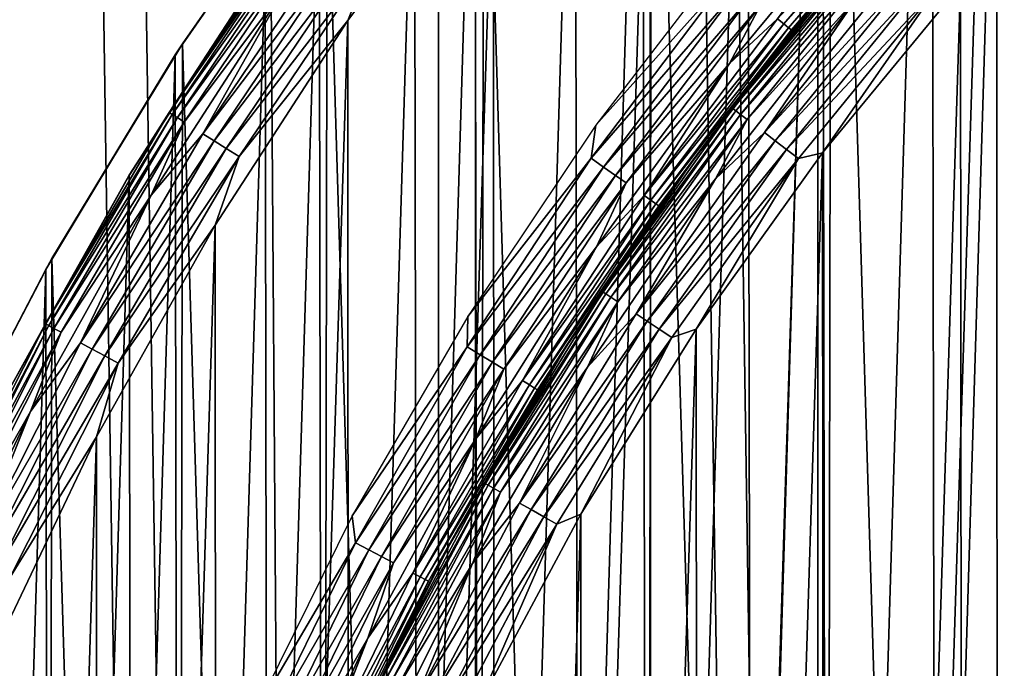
# Model space of a CAD drawing. Header units: millimetres. Extents: x -400 to 400, y -400 to 400.
# Tile 23 of 95: x -69 to -50, y 31 to 44. Entities that reach past the tile are written whole.
import ezdxf

# ---------------------------------------------------------------- set-up
doc = ezdxf.new("R2010")
doc.units = ezdxf.units.MM
doc.header["$LTSCALE"] = 52.148148
for name, color, linetype in [('1', 7, 'CONTINUOUS'), ('17', 7, 'CONTINUOUS'), ('2', 7, 'CONTINUOUS'), ('21', 7, 'CONTINUOUS'), ('22', 7, 'CONTINUOUS'), ('27', 7, 'CONTINUOUS'), ('31', 7, 'CONTINUOUS'), ('32', 7, 'CONTINUOUS'), ('33', 7, 'CONTINUOUS'), ('34', 7, 'CONTINUOUS'), ('35', 7, 'CONTINUOUS'), ('38', 7, 'CONTINUOUS'), ('39', 7, 'CONTINUOUS'), ('40', 7, 'CONTINUOUS'), ('43', 7, 'CONTINUOUS'), ('45', 7, 'CONTINUOUS')]:
    doc.layers.add(name, color=color, linetype=linetype)

msp = doc.modelspace()

# ---------------------------------------------------------------- linework, layer by layer
at = {"layer": '1', "color": 253, "linetype": 'Continuous', "true_color": 0x9ca8ab}
for points in [[(-60.953, 395.331, -1.86), (-48.925, -396.995, -1.197), (-48.79, 397.014, -1.192), (-60.953, 395.331, -1.86)], [(-67.019, 394.347, -2.249), (-61.08, -395.309, -1.866), (-60.953, 395.331, -1.86), (-67.019, 394.347, -2.249)], [(-61.08, -395.309, -1.866), (-48.925, -396.995, -1.197), (-60.953, 395.331, -1.86), (-61.08, -395.309, -1.866)], [(-73.072, 393.269, -2.674), (-61.08, -395.309, -1.866), (-67.019, 394.347, -2.249), (-73.072, 393.269, -2.674)], [(-73.182, -393.248, -2.68), (-61.08, -395.309, -1.866), (-73.072, 393.269, -2.674), (-73.182, -393.248, -2.68)]]:
    msp.add_3dface(points, dxfattribs=at)
at = {"layer": '17', "color": 253, "linetype": 'Continuous', "true_color": 0x9ca8ab}
for points in [[(-66.169, 43.152, 472.043), (-63.254, 47.319, 472.043), (-63.419, 47.1, 470.543), (-66.169, 43.152, 472.043)], [(-66.314, 42.929, 470.543), (-66.169, 43.152, 472.043), (-63.419, 47.1, 470.543), (-66.314, 42.929, 470.543)], [(-68.799, 38.828, 472.043), (-66.169, 43.152, 472.043), (-66.314, 42.929, 470.543), (-68.799, 38.828, 472.043)], [(-68.924, 38.606, 470.543), (-68.799, 38.828, 472.043), (-66.314, 42.929, 470.543), (-68.924, 38.606, 470.543)], [(-71.142, 34.341, 472.043), (-68.799, 38.828, 472.043), (-68.924, 38.606, 470.543), (-71.142, 34.341, 472.043)], [(-71.247, 34.125, 470.543), (-71.142, 34.341, 472.043), (-68.924, 38.606, 470.543), (-71.247, 34.125, 470.543)]]:
    msp.add_3dface(points, dxfattribs=at)
at = {"layer": '2', "color": 253, "linetype": 'Continuous', "true_color": 0x9ca8ab}
for points in [[(-60.18, 395.429, -3.316), (-48.206, 397.074, -2.665), (-48.401, -397.057, -2.673), (-60.18, 395.429, -3.316)], [(-72.084, 393.428, -4.106), (-60.18, 395.429, -3.316), (-60.373, -395.406, -3.326), (-72.084, 393.428, -4.106)], [(-60.373, -395.406, -3.326), (-60.18, 395.429, -3.316), (-48.401, -397.057, -2.673), (-60.373, -395.406, -3.326)], [(-72.296, -393.393, -4.12), (-72.084, 393.428, -4.106), (-60.373, -395.406, -3.326), (-72.296, -393.393, -4.12)]]:
    msp.add_3dface(points, dxfattribs=at)
at = {"layer": '21', "color": 253, "linetype": 'Continuous', "true_color": 0x9ca8ab}
for points in [[(-49.258, 61.764, 472.043), (-53.094, 58.499, 472.043), (-49.451, -61.61, 472.043), (-49.258, 61.764, 472.043)], [(-53.094, 58.499, 472.043), (-56.717, 54.993, 472.043), (-53.287, -58.323, 472.043), (-53.094, 58.499, 472.043)], [(-53.094, 58.499, 472.043), (-53.287, -58.323, 472.043), (-49.451, -61.61, 472.043), (-53.094, 58.499, 472.043)], [(-56.717, 54.993, 472.043), (-60.098, 51.274, 472.043), (-56.906, -54.797, 472.043), (-56.717, 54.993, 472.043)], [(-56.717, 54.993, 472.043), (-56.906, -54.797, 472.043), (-53.287, -58.323, 472.043), (-56.717, 54.993, 472.043)], [(-60.098, 51.274, 472.043), (-63.254, 47.319, 472.043), (-60.278, -51.063, 472.043), (-60.098, 51.274, 472.043)], [(-60.098, 51.274, 472.043), (-60.278, -51.063, 472.043), (-56.906, -54.797, 472.043), (-60.098, 51.274, 472.043)], [(-63.254, 47.319, 472.043), (-66.169, 43.152, 472.043), (-63.419, -47.1, 472.043), (-63.254, 47.319, 472.043)], [(-63.254, 47.319, 472.043), (-63.419, -47.1, 472.043), (-60.278, -51.063, 472.043), (-63.254, 47.319, 472.043)], [(-66.169, 43.152, 472.043), (-68.799, 38.828, 472.043), (-66.314, -42.929, 472.043), (-66.169, 43.152, 472.043)], [(-66.169, 43.152, 472.043), (-66.314, -42.929, 472.043), (-63.419, -47.1, 472.043), (-66.169, 43.152, 472.043)], [(-68.799, 38.828, 472.043), (-71.142, 34.341, 472.043), (-68.924, -38.606, 472.043), (-68.799, 38.828, 472.043)], [(-68.799, 38.828, 472.043), (-68.924, -38.606, 472.043), (-66.314, -42.929, 472.043), (-68.799, 38.828, 472.043)], [(-71.142, 34.341, 472.043), (-71.247, -34.125, 472.043), (-68.924, -38.606, 472.043), (-71.142, 34.341, 472.043)]]:
    msp.add_3dface(points, dxfattribs=at)
at = {"layer": '22', "color": 253, "linetype": 'Continuous', "true_color": 0x9ca8ab}
for points in [[(-53.094, -58.499, 470.543), (-53.287, 58.323, 470.543), (-49.451, 61.61, 470.543), (-53.094, -58.499, 470.543)], [(-49.258, -61.764, 470.543), (-53.094, -58.499, 470.543), (-49.451, 61.61, 470.543), (-49.258, -61.764, 470.543)], [(-56.717, -54.993, 470.543), (-56.906, 54.797, 470.543), (-53.287, 58.323, 470.543), (-56.717, -54.993, 470.543)], [(-53.094, -58.499, 470.543), (-56.717, -54.993, 470.543), (-53.287, 58.323, 470.543), (-53.094, -58.499, 470.543)], [(-60.098, -51.274, 470.543), (-60.278, 51.063, 470.543), (-56.906, 54.797, 470.543), (-60.098, -51.274, 470.543)], [(-56.717, -54.993, 470.543), (-60.098, -51.274, 470.543), (-56.906, 54.797, 470.543), (-56.717, -54.993, 470.543)], [(-63.254, -47.319, 470.543), (-63.419, 47.1, 470.543), (-60.278, 51.063, 470.543), (-63.254, -47.319, 470.543)], [(-60.098, -51.274, 470.543), (-63.254, -47.319, 470.543), (-60.278, 51.063, 470.543), (-60.098, -51.274, 470.543)], [(-66.169, -43.152, 470.543), (-66.314, 42.929, 470.543), (-63.419, 47.1, 470.543), (-66.169, -43.152, 470.543)], [(-63.254, -47.319, 470.543), (-66.169, -43.152, 470.543), (-63.419, 47.1, 470.543), (-63.254, -47.319, 470.543)], [(-68.799, -38.828, 470.543), (-68.924, 38.606, 470.543), (-66.314, 42.929, 470.543), (-68.799, -38.828, 470.543)], [(-66.169, -43.152, 470.543), (-68.799, -38.828, 470.543), (-66.314, 42.929, 470.543), (-66.169, -43.152, 470.543)], [(-71.142, -34.341, 470.543), (-71.247, 34.125, 470.543), (-68.924, 38.606, 470.543), (-71.142, -34.341, 470.543)], [(-68.799, -38.828, 470.543), (-71.142, -34.341, 470.543), (-68.924, 38.606, 470.543), (-68.799, -38.828, 470.543)]]:
    msp.add_3dface(points, dxfattribs=at)
at = {"layer": '27', "color": 253, "linetype": 'Continuous', "true_color": 0x9ca8ab}
for points in [[(-52.783, 44.751, 498.043), (-54.246, 42.965, 498.043), (-53, 44.493, 507.043), (-52.783, 44.751, 498.043)], [(-53, 44.493, 507.043), (-55.65, 41.131, 498.043), (-55.849, 40.86, 507.043), (-53, 44.493, 507.043)], [(-54.246, 42.965, 498.043), (-55.65, 41.131, 498.043), (-53, 44.493, 507.043), (-54.246, 42.965, 498.043)], [(-55.65, 41.131, 498.043), (-56.991, 39.252, 498.043), (-55.849, 40.86, 507.043), (-55.65, 41.131, 498.043)], [(-55.849, 40.86, 507.043), (-58.269, 37.328, 498.043), (-58.45, 37.044, 507.043), (-55.849, 40.86, 507.043)], [(-56.991, 39.252, 498.043), (-58.269, 37.328, 498.043), (-55.849, 40.86, 507.043), (-56.991, 39.252, 498.043)], [(-58.269, 37.328, 498.043), (-59.482, 35.364, 498.043), (-58.45, 37.044, 507.043), (-58.269, 37.328, 498.043)], [(-58.45, 37.044, 507.043), (-60.628, 33.36, 498.043), (-60.79, 33.064, 507.043), (-58.45, 37.044, 507.043)], [(-59.482, 35.364, 498.043), (-60.628, 33.36, 498.043), (-58.45, 37.044, 507.043), (-59.482, 35.364, 498.043)], [(-60.628, 33.36, 498.043), (-61.707, 31.318, 498.043), (-60.79, 33.064, 507.043), (-60.628, 33.36, 498.043)], [(-60.79, 33.064, 507.043), (-62.718, 29.242, 498.043), (-62.86, 28.936, 507.043), (-60.79, 33.064, 507.043)], [(-61.707, 31.318, 498.043), (-62.718, 29.242, 498.043), (-60.79, 33.064, 507.043), (-61.707, 31.318, 498.043)]]:
    msp.add_3dface(points, dxfattribs=at)
at = {"layer": '31', "color": 253, "linetype": 'Continuous', "true_color": 0x9ca8ab}
for points in [[(-52.228, 45.36, 507.356), (-53, 44.493, 507.043), (-55.082, 41.847, 507.356), (-52.228, 45.36, 507.356)], [(-52.228, 45.36, 507.356), (-55.082, 41.847, 507.356), (-52.172, 45.312, 507.661), (-52.228, 45.36, 507.356)], [(-52.172, 45.312, 507.661), (-55.082, 41.847, 507.356), (-55.024, 41.803, 507.661), (-52.172, 45.312, 507.661)], [(-52.172, 45.312, 507.661), (-55.024, 41.803, 507.661), (-52.081, 45.233, 507.951), (-52.172, 45.312, 507.661)], [(-52.081, 45.233, 507.951), (-55.024, 41.803, 507.661), (-54.928, 41.73, 507.951), (-52.081, 45.233, 507.951)], [(-52.081, 45.233, 507.951), (-54.928, 41.73, 507.951), (-51.957, 45.125, 508.219), (-52.081, 45.233, 507.951)], [(-51.957, 45.125, 508.219), (-54.928, 41.73, 507.951), (-54.797, 41.63, 508.219), (-51.957, 45.125, 508.219)], [(-51.957, 45.125, 508.219), (-54.797, 41.63, 508.219), (-52.61, 44.047, 508.457), (-51.957, 45.125, 508.219)], [(-53, 44.493, 507.043), (-55.849, 40.86, 507.043), (-55.082, 41.847, 507.356), (-53, 44.493, 507.043)], [(-52.61, 44.047, 508.457), (-54.797, 41.63, 508.219), (-55.434, 40.434, 508.457), (-52.61, 44.047, 508.457)], [(-55.082, 41.847, 507.356), (-55.849, 40.86, 507.043), (-57.701, 38.155, 507.356), (-55.082, 41.847, 507.356)], [(-55.082, 41.847, 507.356), (-57.701, 38.155, 507.356), (-55.024, 41.803, 507.661), (-55.082, 41.847, 507.356)], [(-55.024, 41.803, 507.661), (-57.701, 38.155, 507.356), (-57.64, 38.114, 507.661), (-55.024, 41.803, 507.661)], [(-55.024, 41.803, 507.661), (-57.64, 38.114, 507.661), (-54.928, 41.73, 507.951), (-55.024, 41.803, 507.661)], [(-54.928, 41.73, 507.951), (-57.64, 38.114, 507.661), (-57.54, 38.048, 507.951), (-54.928, 41.73, 507.951)], [(-54.928, 41.73, 507.951), (-57.54, 38.048, 507.951), (-54.797, 41.63, 508.219), (-54.928, 41.73, 507.951)], [(-54.797, 41.63, 508.219), (-57.54, 38.048, 507.951), (-57.403, 37.957, 508.219), (-54.797, 41.63, 508.219)], [(-54.797, 41.63, 508.219), (-57.403, 37.957, 508.219), (-55.434, 40.434, 508.457), (-54.797, 41.63, 508.219)], [(-55.849, 40.86, 507.043), (-58.45, 37.044, 507.043), (-57.701, 38.155, 507.356), (-55.849, 40.86, 507.043)], [(-55.434, 40.434, 508.457), (-57.403, 37.957, 508.219), (-58.011, 36.642, 508.457), (-55.434, 40.434, 508.457)], [(-57.701, 38.155, 507.356), (-58.45, 37.044, 507.043), (-60.073, 34.299, 507.356), (-57.701, 38.155, 507.356)], [(-57.701, 38.155, 507.356), (-60.073, 34.299, 507.356), (-57.64, 38.114, 507.661), (-57.701, 38.155, 507.356)], [(-57.64, 38.114, 507.661), (-60.073, 34.299, 507.356), (-60.01, 34.263, 507.661), (-57.64, 38.114, 507.661)], [(-57.64, 38.114, 507.661), (-60.01, 34.263, 507.661), (-57.54, 38.048, 507.951), (-57.64, 38.114, 507.661)], [(-57.54, 38.048, 507.951), (-60.01, 34.263, 507.661), (-59.905, 34.203, 507.951), (-57.54, 38.048, 507.951)], [(-57.54, 38.048, 507.951), (-59.905, 34.203, 507.951), (-57.403, 37.957, 508.219), (-57.54, 38.048, 507.951)], [(-57.403, 37.957, 508.219), (-59.905, 34.203, 507.951), (-59.762, 34.122, 508.219), (-57.403, 37.957, 508.219)], [(-57.403, 37.957, 508.219), (-59.762, 34.122, 508.219), (-58.011, 36.642, 508.457), (-57.403, 37.957, 508.219)], [(-58.45, 37.044, 507.043), (-60.79, 33.064, 507.043), (-60.073, 34.299, 507.356), (-58.45, 37.044, 507.043)], [(-58.011, 36.642, 508.457), (-59.762, 34.122, 508.219), (-60.329, 32.685, 508.457), (-58.011, 36.642, 508.457)], [(-60.073, 34.299, 507.356), (-60.79, 33.064, 507.043), (-62.188, 30.297, 507.356), (-60.073, 34.299, 507.356)], [(-60.073, 34.299, 507.356), (-62.188, 30.297, 507.356), (-60.01, 34.263, 507.661), (-60.073, 34.299, 507.356)], [(-60.01, 34.263, 507.661), (-62.188, 30.297, 507.356), (-62.122, 30.265, 507.661), (-60.01, 34.263, 507.661)], [(-60.01, 34.263, 507.661), (-62.122, 30.265, 507.661), (-59.905, 34.203, 507.951), (-60.01, 34.263, 507.661)], [(-59.905, 34.203, 507.951), (-62.122, 30.265, 507.661), (-62.014, 30.212, 507.951), (-59.905, 34.203, 507.951)], [(-59.905, 34.203, 507.951), (-62.014, 30.212, 507.951), (-59.762, 34.122, 508.219), (-59.905, 34.203, 507.951)], [(-59.762, 34.122, 508.219), (-62.014, 30.212, 507.951), (-61.866, 30.14, 508.219), (-59.762, 34.122, 508.219)], [(-59.762, 34.122, 508.219), (-61.866, 30.14, 508.219), (-60.329, 32.685, 508.457), (-59.762, 34.122, 508.219)], [(-60.79, 33.064, 507.043), (-62.86, 28.936, 507.043), (-62.188, 30.297, 507.356), (-60.79, 33.064, 507.043)], [(-60.329, 32.685, 508.457), (-61.866, 30.14, 508.219), (-62.378, 28.582, 508.457), (-60.329, 32.685, 508.457)]]:
    msp.add_3dface(points, dxfattribs=at)
at = {"layer": '32', "color": 253, "linetype": 'Continuous', "true_color": 0x9ca8ab}
for points in [[(-51.624, 44.835, 508.661), (-52.61, 44.047, 508.457), (-54.446, 41.363, 508.661), (-51.624, 44.835, 508.661)], [(-51.624, 44.835, 508.661), (-54.446, 41.363, 508.661), (-51.421, 44.66, 508.825), (-51.624, 44.835, 508.661)], [(-51.421, 44.66, 508.825), (-54.446, 41.363, 508.661), (-54.232, 41.201, 508.825), (-51.421, 44.66, 508.825)], [(-51.421, 44.66, 508.825), (-54.232, 41.201, 508.825), (-51.202, 44.469, 508.945), (-51.421, 44.66, 508.825)], [(-51.202, 44.469, 508.945), (-54.232, 41.201, 508.825), (-54.001, 41.025, 508.945), (-51.202, 44.469, 508.945)], [(-50.972, 44.269, 509.018), (-51.202, 44.469, 508.945), (-54.001, 41.025, 508.945), (-50.972, 44.269, 509.018)], [(-53.758, 40.841, 509.018), (-50.972, 44.269, 509.018), (-54.001, 41.025, 508.945), (-53.758, 40.841, 509.018)], [(-50.972, 44.269, 509.018), (-53.758, 40.841, 509.018), (-53.275, 40.955, 509.043), (-50.972, 44.269, 509.018)], [(-50.498, 44.335, 509.043), (-50.972, 44.269, 509.018), (-53.275, 40.955, 509.043), (-50.498, 44.335, 509.043)], [(-52.61, 44.047, 508.457), (-55.434, 40.434, 508.457), (-54.446, 41.363, 508.661), (-52.61, 44.047, 508.457)], [(-54.446, 41.363, 508.661), (-55.434, 40.434, 508.457), (-57.034, 37.714, 508.661), (-54.446, 41.363, 508.661)], [(-54.446, 41.363, 508.661), (-57.034, 37.714, 508.661), (-54.232, 41.201, 508.825), (-54.446, 41.363, 508.661)], [(-54.232, 41.201, 508.825), (-57.034, 37.714, 508.661), (-56.811, 37.566, 508.825), (-54.232, 41.201, 508.825)], [(-54.232, 41.201, 508.825), (-56.811, 37.566, 508.825), (-54.001, 41.025, 508.945), (-54.232, 41.201, 508.825)], [(-54.001, 41.025, 508.945), (-56.811, 37.566, 508.825), (-56.569, 37.406, 508.945), (-54.001, 41.025, 508.945)], [(-53.758, 40.841, 509.018), (-54.001, 41.025, 508.945), (-56.569, 37.406, 508.945), (-53.758, 40.841, 509.018)], [(-53.275, 40.955, 509.043), (-53.758, 40.841, 509.018), (-55.823, 37.406, 509.043), (-53.275, 40.955, 509.043)], [(-56.314, 37.237, 509.018), (-53.758, 40.841, 509.018), (-56.569, 37.406, 508.945), (-56.314, 37.237, 509.018)], [(-53.758, 40.841, 509.018), (-56.314, 37.237, 509.018), (-55.823, 37.406, 509.043), (-53.758, 40.841, 509.018)], [(-55.434, 40.434, 508.457), (-58.011, 36.642, 508.457), (-57.034, 37.714, 508.661), (-55.434, 40.434, 508.457)], [(-57.034, 37.714, 508.661), (-58.011, 36.642, 508.457), (-59.379, 33.903, 508.661), (-57.034, 37.714, 508.661)], [(-57.034, 37.714, 508.661), (-59.379, 33.903, 508.661), (-56.811, 37.566, 508.825), (-57.034, 37.714, 508.661)], [(-56.811, 37.566, 508.825), (-59.379, 33.903, 508.661), (-59.146, 33.77, 508.825), (-56.811, 37.566, 508.825)], [(-56.811, 37.566, 508.825), (-59.146, 33.77, 508.825), (-56.569, 37.406, 508.945), (-56.811, 37.566, 508.825)], [(-56.569, 37.406, 508.945), (-59.146, 33.77, 508.825), (-58.894, 33.626, 508.945), (-56.569, 37.406, 508.945)], [(-56.314, 37.237, 509.018), (-56.569, 37.406, 508.945), (-58.894, 33.626, 508.945), (-56.314, 37.237, 509.018)], [(-55.823, 37.406, 509.043), (-56.314, 37.237, 509.018), (-58.143, 33.68, 509.043), (-55.823, 37.406, 509.043)], [(-58.629, 33.474, 509.018), (-56.314, 37.237, 509.018), (-58.894, 33.626, 508.945), (-58.629, 33.474, 509.018)], [(-56.314, 37.237, 509.018), (-58.629, 33.474, 509.018), (-58.143, 33.68, 509.043), (-56.314, 37.237, 509.018)], [(-58.011, 36.642, 508.457), (-60.329, 32.685, 508.457), (-59.379, 33.903, 508.661), (-58.011, 36.642, 508.457)], [(-59.379, 33.903, 508.661), (-60.329, 32.685, 508.457), (-61.469, 29.946, 508.661), (-59.379, 33.903, 508.661)], [(-59.379, 33.903, 508.661), (-61.469, 29.946, 508.661), (-59.146, 33.77, 508.825), (-59.379, 33.903, 508.661)], [(-59.146, 33.77, 508.825), (-61.469, 29.946, 508.661), (-61.228, 29.829, 508.825), (-59.146, 33.77, 508.825)], [(-59.146, 33.77, 508.825), (-61.228, 29.829, 508.825), (-58.894, 33.626, 508.945), (-59.146, 33.77, 508.825)], [(-58.894, 33.626, 508.945), (-61.228, 29.829, 508.825), (-60.967, 29.702, 508.945), (-58.894, 33.626, 508.945)], [(-58.629, 33.474, 509.018), (-58.894, 33.626, 508.945), (-60.967, 29.702, 508.945), (-58.629, 33.474, 509.018)], [(-58.143, 33.68, 509.043), (-58.629, 33.474, 509.018), (-60.234, 29.784, 509.043), (-58.143, 33.68, 509.043)], [(-60.693, 29.568, 509.018), (-58.629, 33.474, 509.018), (-60.967, 29.702, 508.945), (-60.693, 29.568, 509.018)], [(-58.629, 33.474, 509.018), (-60.693, 29.568, 509.018), (-60.234, 29.784, 509.043), (-58.629, 33.474, 509.018)], [(-60.329, 32.685, 508.457), (-62.378, 28.582, 508.457), (-61.469, 29.946, 508.661), (-60.329, 32.685, 508.457)]]:
    msp.add_3dface(points, dxfattribs=at)
at = {"layer": '33', "color": 253, "linetype": 'Continuous', "true_color": 0x9ca8ab}
for points in [[(-50.418, -44.429, 509.043), (-47.52, 47.515, 509.043), (-50.498, 44.335, 509.043), (-50.418, -44.429, 509.043)], [(-50.418, -44.429, 509.043), (-47.418, -47.618, 509.043), (-47.52, 47.515, 509.043), (-50.418, -44.429, 509.043)], [(-53.211, -41.041, 509.043), (-50.498, 44.335, 509.043), (-53.275, 40.955, 509.043), (-53.211, -41.041, 509.043)], [(-53.211, -41.041, 509.043), (-50.418, -44.429, 509.043), (-50.498, 44.335, 509.043), (-53.211, -41.041, 509.043)], [(-55.771, -37.484, 509.043), (-53.275, 40.955, 509.043), (-55.823, 37.406, 509.043), (-55.771, -37.484, 509.043)], [(-55.771, -37.484, 509.043), (-53.211, -41.041, 509.043), (-53.275, 40.955, 509.043), (-55.771, -37.484, 509.043)], [(-58.103, -33.751, 509.043), (-55.823, 37.406, 509.043), (-58.143, 33.68, 509.043), (-58.103, -33.751, 509.043)], [(-58.103, -33.751, 509.043), (-55.771, -37.484, 509.043), (-55.823, 37.406, 509.043), (-58.103, -33.751, 509.043)], [(-60.202, -29.85, 509.043), (-58.143, 33.68, 509.043), (-60.234, 29.784, 509.043), (-60.202, -29.85, 509.043)], [(-60.202, -29.85, 509.043), (-58.103, -33.751, 509.043), (-58.143, 33.68, 509.043), (-60.202, -29.85, 509.043)]]:
    msp.add_3dface(points, dxfattribs=at)
at = {"layer": '34', "color": 253, "linetype": 'Continuous', "true_color": 0x9ca8ab}
for points in [[(-54.056, 43.552, 497.134), (-51.155, 46.926, 497.134), (-54.184, 43.656, 496.867), (-54.056, 43.552, 497.134)], [(-54.056, 43.552, 497.134), (-51.066, 46.845, 497.425), (-51.155, 46.926, 497.134), (-54.056, 43.552, 497.134)], [(-53.963, 43.477, 497.425), (-51.066, 46.845, 497.425), (-54.056, 43.552, 497.134), (-53.963, 43.477, 497.425)], [(-53.963, 43.477, 497.425), (-51.012, 46.795, 497.73), (-51.066, 46.845, 497.425), (-53.963, 43.477, 497.425)], [(-53.905, 43.431, 497.73), (-51.012, 46.795, 497.73), (-53.963, 43.477, 497.425), (-53.905, 43.431, 497.73)], [(-53.905, 43.431, 497.73), (-51.261, 46.487, 498.043), (-51.012, 46.795, 497.73), (-53.905, 43.431, 497.73)], [(-52.783, 44.751, 498.043), (-51.261, 46.487, 498.043), (-53.905, 43.431, 497.73), (-52.783, 44.751, 498.043)], [(-55.152, 42.759, 496.629), (-54.184, 43.656, 496.867), (-52.237, 46.275, 496.629), (-55.152, 42.759, 496.629)], [(-54.246, 42.965, 498.043), (-52.783, 44.751, 498.043), (-53.905, 43.431, 497.73), (-54.246, 42.965, 498.043)], [(-56.87, 40.094, 496.867), (-54.056, 43.552, 497.134), (-54.184, 43.656, 496.867), (-56.87, 40.094, 496.867)], [(-56.87, 40.094, 496.867), (-54.184, 43.656, 496.867), (-55.152, 42.759, 496.629), (-56.87, 40.094, 496.867)], [(-56.736, 40, 497.134), (-54.056, 43.552, 497.134), (-56.87, 40.094, 496.867), (-56.736, 40, 497.134)], [(-56.736, 40, 497.134), (-53.963, 43.477, 497.425), (-54.056, 43.552, 497.134), (-56.736, 40, 497.134)], [(-56.637, 39.93, 497.425), (-53.963, 43.477, 497.425), (-56.736, 40, 497.134), (-56.637, 39.93, 497.425)], [(-56.637, 39.93, 497.425), (-53.905, 43.431, 497.73), (-53.963, 43.477, 497.425), (-56.637, 39.93, 497.425)], [(-56.577, 39.888, 497.73), (-53.905, 43.431, 497.73), (-56.637, 39.93, 497.425), (-56.577, 39.888, 497.73)], [(-56.577, 39.888, 497.73), (-54.246, 42.965, 498.043), (-53.905, 43.431, 497.73), (-56.577, 39.888, 497.73)], [(-55.65, 41.131, 498.043), (-54.246, 42.965, 498.043), (-56.577, 39.888, 497.73), (-55.65, 41.131, 498.043)], [(-57.83, 39.061, 496.629), (-56.87, 40.094, 496.867), (-55.152, 42.759, 496.629), (-57.83, 39.061, 496.629)], [(-56.991, 39.252, 498.043), (-55.65, 41.131, 498.043), (-56.577, 39.888, 497.73), (-56.991, 39.252, 498.043)], [(-59.322, 36.368, 496.867), (-56.736, 40, 497.134), (-56.87, 40.094, 496.867), (-59.322, 36.368, 496.867)], [(-59.322, 36.368, 496.867), (-56.87, 40.094, 496.867), (-57.83, 39.061, 496.629), (-59.322, 36.368, 496.867)], [(-59.182, 36.282, 497.134), (-56.736, 40, 497.134), (-59.322, 36.368, 496.867), (-59.182, 36.282, 497.134)], [(-59.182, 36.282, 497.134), (-56.637, 39.93, 497.425), (-56.736, 40, 497.134), (-59.182, 36.282, 497.134)], [(-59.079, 36.219, 497.425), (-56.637, 39.93, 497.425), (-59.182, 36.282, 497.134), (-59.079, 36.219, 497.425)], [(-59.079, 36.219, 497.425), (-56.577, 39.888, 497.73), (-56.637, 39.93, 497.425), (-59.079, 36.219, 497.425)], [(-59.017, 36.181, 497.73), (-56.577, 39.888, 497.73), (-59.079, 36.219, 497.425), (-59.017, 36.181, 497.73)], [(-59.017, 36.181, 497.73), (-56.991, 39.252, 498.043), (-56.577, 39.888, 497.73), (-59.017, 36.181, 497.73)], [(-58.269, 37.328, 498.043), (-56.991, 39.252, 498.043), (-59.017, 36.181, 497.73), (-58.269, 37.328, 498.043)], [(-60.261, 35.195, 496.629), (-59.322, 36.368, 496.867), (-57.83, 39.061, 496.629), (-60.261, 35.195, 496.629)], [(-59.482, 35.364, 498.043), (-58.269, 37.328, 498.043), (-59.017, 36.181, 497.73), (-59.482, 35.364, 498.043)], [(-61.53, 32.493, 496.867), (-59.182, 36.282, 497.134), (-59.322, 36.368, 496.867), (-61.53, 32.493, 496.867)], [(-61.53, 32.493, 496.867), (-59.322, 36.368, 496.867), (-60.261, 35.195, 496.629), (-61.53, 32.493, 496.867)], [(-61.385, 32.416, 497.134), (-59.182, 36.282, 497.134), (-61.53, 32.493, 496.867), (-61.385, 32.416, 497.134)], [(-61.385, 32.416, 497.134), (-59.079, 36.219, 497.425), (-59.182, 36.282, 497.134), (-61.385, 32.416, 497.134)], [(-61.278, 32.36, 497.425), (-59.079, 36.219, 497.425), (-61.385, 32.416, 497.134), (-61.278, 32.36, 497.425)], [(-61.278, 32.36, 497.425), (-59.017, 36.181, 497.73), (-59.079, 36.219, 497.425), (-61.278, 32.36, 497.425)], [(-61.214, 32.326, 497.73), (-59.017, 36.181, 497.73), (-61.278, 32.36, 497.425), (-61.214, 32.326, 497.73)], [(-61.214, 32.326, 497.73), (-59.482, 35.364, 498.043), (-59.017, 36.181, 497.73), (-61.214, 32.326, 497.73)], [(-60.628, 33.36, 498.043), (-59.482, 35.364, 498.043), (-61.214, 32.326, 497.73), (-60.628, 33.36, 498.043)], [(-62.434, 31.178, 496.629), (-61.53, 32.493, 496.867), (-60.261, 35.195, 496.629), (-62.434, 31.178, 496.629)], [(-61.707, 31.318, 498.043), (-60.628, 33.36, 498.043), (-61.214, 32.326, 497.73), (-61.707, 31.318, 498.043)], [(-63.485, 28.484, 496.867), (-61.385, 32.416, 497.134), (-61.53, 32.493, 496.867), (-63.485, 28.484, 496.867)], [(-63.485, 28.484, 496.867), (-61.53, 32.493, 496.867), (-62.434, 31.178, 496.629), (-63.485, 28.484, 496.867)], [(-63.336, 28.416, 497.134), (-61.385, 32.416, 497.134), (-63.485, 28.484, 496.867), (-63.336, 28.416, 497.134)], [(-63.336, 28.416, 497.134), (-61.278, 32.36, 497.425), (-61.385, 32.416, 497.134), (-63.336, 28.416, 497.134)], [(-63.226, 28.367, 497.425), (-61.278, 32.36, 497.425), (-63.336, 28.416, 497.134), (-63.226, 28.367, 497.425)], [(-63.226, 28.367, 497.425), (-61.214, 32.326, 497.73), (-61.278, 32.36, 497.425), (-63.226, 28.367, 497.425)], [(-63.159, 28.337, 497.73), (-61.214, 32.326, 497.73), (-63.226, 28.367, 497.425), (-63.159, 28.337, 497.73)], [(-63.159, 28.337, 497.73), (-61.707, 31.318, 498.043), (-61.214, 32.326, 497.73), (-63.159, 28.337, 497.73)], [(-64.339, 27.028, 496.629), (-63.485, 28.484, 496.867), (-62.434, 31.178, 496.629), (-64.339, 27.028, 496.629)], [(-62.718, 29.242, 498.043), (-61.707, 31.318, 498.043), (-63.159, 28.337, 497.73), (-62.718, 29.242, 498.043)]]:
    msp.add_3dface(points, dxfattribs=at)
at = {"layer": '35', "color": 253, "linetype": 'Continuous', "true_color": 0x9ca8ab}
for points in [[(-55.152, 42.759, 496.629), (-52.237, 46.275, 496.629), (-54.528, 43.933, 496.425), (-55.152, 42.759, 496.629)], [(-55.017, 45.194, 496.043), (-57.843, 41.516, 496.043), (-55.201, 44.475, 496.067), (-55.017, 45.194, 496.043)], [(-55.201, 44.475, 496.067), (-57.843, 41.516, 496.043), (-57.937, 40.847, 496.067), (-55.201, 44.475, 496.067)], [(-55.201, 44.475, 496.067), (-57.937, 40.847, 496.067), (-54.963, 44.283, 496.141), (-55.201, 44.475, 496.067)], [(-57.937, 40.847, 496.067), (-57.687, 40.671, 496.141), (-54.963, 44.283, 496.141), (-57.937, 40.847, 496.067)], [(-57.687, 40.671, 496.141), (-54.737, 44.101, 496.261), (-54.963, 44.283, 496.141), (-57.687, 40.671, 496.141)], [(-57.45, 40.503, 496.261), (-54.737, 44.101, 496.261), (-57.687, 40.671, 496.141), (-57.45, 40.503, 496.261)], [(-57.45, 40.503, 496.261), (-54.528, 43.933, 496.425), (-54.737, 44.101, 496.261), (-57.45, 40.503, 496.261)], [(-57.231, 40.349, 496.425), (-54.528, 43.933, 496.425), (-57.45, 40.503, 496.261), (-57.231, 40.349, 496.425)], [(-57.231, 40.349, 496.425), (-55.152, 42.759, 496.629), (-54.528, 43.933, 496.425), (-57.231, 40.349, 496.425)], [(-57.83, 39.061, 496.629), (-55.152, 42.759, 496.629), (-57.231, 40.349, 496.425), (-57.83, 39.061, 496.629)], [(-57.843, 41.516, 496.043), (-60.425, 37.66, 496.043), (-57.937, 40.847, 496.067), (-57.843, 41.516, 496.043)], [(-57.937, 40.847, 496.067), (-60.425, 37.66, 496.043), (-60.435, 37.051, 496.067), (-57.937, 40.847, 496.067)], [(-57.937, 40.847, 496.067), (-60.435, 37.051, 496.067), (-57.687, 40.671, 496.141), (-57.937, 40.847, 496.067)], [(-60.435, 37.051, 496.067), (-60.174, 36.891, 496.141), (-57.687, 40.671, 496.141), (-60.435, 37.051, 496.067)], [(-60.174, 36.891, 496.141), (-57.45, 40.503, 496.261), (-57.687, 40.671, 496.141), (-60.174, 36.891, 496.141)], [(-59.927, 36.739, 496.261), (-57.45, 40.503, 496.261), (-60.174, 36.891, 496.141), (-59.927, 36.739, 496.261)], [(-59.927, 36.739, 496.261), (-57.231, 40.349, 496.425), (-57.45, 40.503, 496.261), (-59.927, 36.739, 496.261)], [(-59.699, 36.599, 496.425), (-57.231, 40.349, 496.425), (-59.927, 36.739, 496.261), (-59.699, 36.599, 496.425)], [(-59.699, 36.599, 496.425), (-57.83, 39.061, 496.629), (-57.231, 40.349, 496.425), (-59.699, 36.599, 496.425)], [(-60.261, 35.195, 496.629), (-57.83, 39.061, 496.629), (-59.699, 36.599, 496.425), (-60.261, 35.195, 496.629)], [(-60.425, 37.66, 496.043), (-62.751, 33.642, 496.043), (-60.435, 37.051, 496.067), (-60.425, 37.66, 496.043)], [(-60.435, 37.051, 496.067), (-62.751, 33.642, 496.043), (-62.685, 33.102, 496.067), (-60.435, 37.051, 496.067)], [(-60.435, 37.051, 496.067), (-62.685, 33.102, 496.067), (-60.174, 36.891, 496.141), (-60.435, 37.051, 496.067)], [(-62.685, 33.102, 496.067), (-62.414, 32.96, 496.141), (-60.174, 36.891, 496.141), (-62.685, 33.102, 496.067)], [(-62.414, 32.96, 496.141), (-59.927, 36.739, 496.261), (-60.174, 36.891, 496.141), (-62.414, 32.96, 496.141)], [(-62.158, 32.824, 496.261), (-59.927, 36.739, 496.261), (-62.414, 32.96, 496.141), (-62.158, 32.824, 496.261)], [(-62.158, 32.824, 496.261), (-59.699, 36.599, 496.425), (-59.927, 36.739, 496.261), (-62.158, 32.824, 496.261)], [(-61.921, 32.699, 496.425), (-59.699, 36.599, 496.425), (-62.158, 32.824, 496.261), (-61.921, 32.699, 496.425)], [(-61.921, 32.699, 496.425), (-60.261, 35.195, 496.629), (-59.699, 36.599, 496.425), (-61.921, 32.699, 496.425)], [(-62.434, 31.178, 496.629), (-60.261, 35.195, 496.629), (-61.921, 32.699, 496.425), (-62.434, 31.178, 496.629)], [(-62.751, 33.642, 496.043), (-64.812, 29.477, 496.043), (-62.685, 33.102, 496.067), (-62.751, 33.642, 496.043)], [(-62.685, 33.102, 496.067), (-64.812, 29.477, 496.043), (-64.677, 29.018, 496.067), (-62.685, 33.102, 496.067)], [(-62.685, 33.102, 496.067), (-64.677, 29.018, 496.067), (-62.414, 32.96, 496.141), (-62.685, 33.102, 496.067)], [(-64.677, 29.018, 496.067), (-64.398, 28.893, 496.141), (-62.414, 32.96, 496.141), (-64.677, 29.018, 496.067)], [(-64.398, 28.893, 496.141), (-62.158, 32.824, 496.261), (-62.414, 32.96, 496.141), (-64.398, 28.893, 496.141)], [(-64.133, 28.774, 496.261), (-62.158, 32.824, 496.261), (-64.398, 28.893, 496.141), (-64.133, 28.774, 496.261)], [(-64.133, 28.774, 496.261), (-61.921, 32.699, 496.425), (-62.158, 32.824, 496.261), (-64.133, 28.774, 496.261)], [(-63.889, 28.665, 496.425), (-61.921, 32.699, 496.425), (-64.133, 28.774, 496.261), (-63.889, 28.665, 496.425)], [(-63.889, 28.665, 496.425), (-62.434, 31.178, 496.629), (-61.921, 32.699, 496.425), (-63.889, 28.665, 496.425)], [(-64.339, 27.028, 496.629), (-62.434, 31.178, 496.629), (-63.889, 28.665, 496.425), (-64.339, 27.028, 496.629)]]:
    msp.add_3dface(points, dxfattribs=at)
at = {"layer": '38', "linetype": 'Continuous'}
for points in [[(-49.774, 58.094, 496.043), (-49.726, -58.135, 496.043), (-45.977, 61.143, 496.043), (-49.774, 58.094, 496.043)], [(-49.726, -58.135, 496.043), (-45.916, -61.188, 496.043), (-45.977, 61.143, 496.043), (-49.726, -58.135, 496.043)], [(-53.376, 54.803, 496.043), (-53.337, -54.84, 496.043), (-49.774, 58.094, 496.043), (-53.376, 54.803, 496.043)], [(-53.337, -54.84, 496.043), (-49.726, -58.135, 496.043), (-49.774, 58.094, 496.043), (-53.337, -54.84, 496.043)], [(-56.752, 51.298, 496.043), (-56.719, -51.334, 496.043), (-53.376, 54.803, 496.043), (-56.752, 51.298, 496.043)], [(-56.719, -51.334, 496.043), (-53.337, -54.84, 496.043), (-53.376, 54.803, 496.043), (-56.719, -51.334, 496.043)], [(-59.905, 47.571, 496.043), (-59.872, -47.613, 496.043), (-56.752, 51.298, 496.043), (-59.905, 47.571, 496.043)], [(-59.872, -47.613, 496.043), (-56.719, -51.334, 496.043), (-56.752, 51.298, 496.043), (-59.872, -47.613, 496.043)], [(-62.839, 43.62, 496.043), (-62.803, -43.672, 496.043), (-59.905, 47.571, 496.043), (-62.839, 43.62, 496.043)], [(-62.803, -43.672, 496.043), (-59.872, -47.613, 496.043), (-59.905, 47.571, 496.043), (-62.803, -43.672, 496.043)], [(-65.512, 39.501, 496.043), (-65.473, -39.565, 496.043), (-62.839, 43.62, 496.043), (-65.512, 39.501, 496.043)], [(-65.473, -39.565, 496.043), (-62.803, -43.672, 496.043), (-62.839, 43.62, 496.043), (-65.473, -39.565, 496.043)], [(-67.898, 35.239, 496.043), (-67.857, -35.319, 496.043), (-65.512, 39.501, 496.043), (-67.898, 35.239, 496.043)], [(-67.857, -35.319, 496.043), (-65.473, -39.565, 496.043), (-65.512, 39.501, 496.043), (-67.857, -35.319, 496.043)], [(-70.019, 30.804, 496.043), (-69.976, -30.904, 496.043), (-67.898, 35.239, 496.043), (-70.019, 30.804, 496.043)], [(-69.976, -30.904, 496.043), (-67.857, -35.319, 496.043), (-67.898, 35.239, 496.043), (-69.976, -30.904, 496.043)]]:
    msp.add_3dface(points, dxfattribs=at)
at = {"layer": '39', "linetype": 'Continuous'}
for points in [[(-66.437, 41.768, 494.356), (-63.683, 45.857, 494.356), (-64.515, 44.722, 494.043), (-66.437, 41.768, 494.356)], [(-63.683, 45.857, 494.356), (-66.437, 41.768, 494.356), (-63.623, 45.814, 494.661), (-63.683, 45.857, 494.356)], [(-63.623, 45.814, 494.661), (-66.437, 41.768, 494.356), (-66.375, 41.729, 494.661), (-63.623, 45.814, 494.661)], [(-63.623, 45.814, 494.661), (-66.375, 41.729, 494.661), (-63.526, 45.744, 494.951), (-63.623, 45.814, 494.661)], [(-63.526, 45.744, 494.951), (-66.375, 41.729, 494.661), (-66.273, 41.665, 494.951), (-63.526, 45.744, 494.951)], [(-63.526, 45.744, 494.951), (-66.273, 41.665, 494.951), (-63.392, 45.648, 495.219), (-63.526, 45.744, 494.951)], [(-63.392, 45.648, 495.219), (-66.273, 41.665, 494.951), (-66.134, 41.577, 495.219), (-63.392, 45.648, 495.219)], [(-63.392, 45.648, 495.219), (-66.134, 41.577, 495.219), (-64.091, 44.305, 495.457), (-63.392, 45.648, 495.219)], [(-67.245, 40.502, 494.043), (-66.437, 41.768, 494.356), (-64.515, 44.722, 494.043), (-67.245, 40.502, 494.043)], [(-64.091, 44.305, 495.457), (-66.134, 41.577, 495.219), (-66.798, 40.107, 495.457), (-64.091, 44.305, 495.457)], [(-68.928, 37.514, 494.356), (-66.437, 41.768, 494.356), (-67.245, 40.502, 494.043), (-68.928, 37.514, 494.356)], [(-66.437, 41.768, 494.356), (-68.928, 37.514, 494.356), (-66.375, 41.729, 494.661), (-66.437, 41.768, 494.356)], [(-66.375, 41.729, 494.661), (-68.928, 37.514, 494.356), (-68.864, 37.479, 494.661), (-66.375, 41.729, 494.661)], [(-66.375, 41.729, 494.661), (-68.864, 37.479, 494.661), (-66.273, 41.665, 494.951), (-66.375, 41.729, 494.661)], [(-66.273, 41.665, 494.951), (-68.864, 37.479, 494.661), (-68.758, 37.421, 494.951), (-66.273, 41.665, 494.951)], [(-66.273, 41.665, 494.951), (-68.758, 37.421, 494.951), (-66.134, 41.577, 495.219), (-66.273, 41.665, 494.951)], [(-66.134, 41.577, 495.219), (-68.758, 37.421, 494.951), (-68.614, 37.343, 495.219), (-66.134, 41.577, 495.219)], [(-66.134, 41.577, 495.219), (-68.614, 37.343, 495.219), (-66.798, 40.107, 495.457), (-66.134, 41.577, 495.219)], [(-69.698, 36.116, 494.043), (-68.928, 37.514, 494.356), (-67.245, 40.502, 494.043), (-69.698, 36.116, 494.043)], [(-66.798, 40.107, 495.457), (-68.614, 37.343, 495.219), (-69.231, 35.745, 495.457), (-66.798, 40.107, 495.457)], [(-71.148, 33.112, 494.356), (-68.928, 37.514, 494.356), (-69.698, 36.116, 494.043), (-71.148, 33.112, 494.356)], [(-68.928, 37.514, 494.356), (-71.148, 33.112, 494.356), (-68.864, 37.479, 494.661), (-68.928, 37.514, 494.356)], [(-68.864, 37.479, 494.661), (-71.148, 33.112, 494.356), (-71.081, 33.081, 494.661), (-68.864, 37.479, 494.661)], [(-68.864, 37.479, 494.661), (-71.081, 33.081, 494.661), (-68.758, 37.421, 494.951), (-68.864, 37.479, 494.661)], [(-68.758, 37.421, 494.951), (-71.081, 33.081, 494.661), (-70.972, 33.03, 494.951), (-68.758, 37.421, 494.951)], [(-68.758, 37.421, 494.951), (-70.972, 33.03, 494.951), (-68.614, 37.343, 495.219), (-68.758, 37.421, 494.951)], [(-68.614, 37.343, 495.219), (-70.972, 33.03, 494.951), (-70.823, 32.961, 495.219), (-68.614, 37.343, 495.219)], [(-68.614, 37.343, 495.219), (-70.823, 32.961, 495.219), (-69.231, 35.745, 495.457), (-68.614, 37.343, 495.219)], [(-69.231, 35.745, 495.457), (-70.823, 32.961, 495.219), (-71.379, 31.236, 495.457), (-69.231, 35.745, 495.457)]]:
    msp.add_3dface(points, dxfattribs=at)
at = {"layer": '40', "linetype": 'Continuous'}
for points in [[(-62.839, 43.62, 496.043), (-59.905, 47.571, 496.043), (-62.333, 44.885, 496.018), (-62.839, 43.62, 496.043)], [(-63.034, 45.39, 495.661), (-64.091, 44.305, 495.457), (-65.76, 41.342, 495.661), (-63.034, 45.39, 495.661)], [(-63.034, 45.39, 495.661), (-65.76, 41.342, 495.661), (-62.816, 45.233, 495.825), (-63.034, 45.39, 495.661)], [(-62.816, 45.233, 495.825), (-65.76, 41.342, 495.661), (-65.533, 41.2, 495.825), (-62.816, 45.233, 495.825)], [(-62.816, 45.233, 495.825), (-65.533, 41.2, 495.825), (-62.581, 45.064, 495.945), (-62.816, 45.233, 495.825)], [(-62.581, 45.064, 495.945), (-65.533, 41.2, 495.825), (-65.287, 41.045, 495.945), (-62.581, 45.064, 495.945)], [(-62.333, 44.885, 496.018), (-62.581, 45.064, 495.945), (-65.287, 41.045, 495.945), (-62.333, 44.885, 496.018)], [(-65.028, 40.883, 496.018), (-62.333, 44.885, 496.018), (-65.287, 41.045, 495.945), (-65.028, 40.883, 496.018)], [(-65.028, 40.883, 496.018), (-62.839, 43.62, 496.043), (-62.333, 44.885, 496.018), (-65.028, 40.883, 496.018)], [(-64.091, 44.305, 495.457), (-66.798, 40.107, 495.457), (-65.76, 41.342, 495.661), (-64.091, 44.305, 495.457)], [(-65.512, 39.501, 496.043), (-62.839, 43.62, 496.043), (-65.028, 40.883, 496.018), (-65.512, 39.501, 496.043)], [(-65.76, 41.342, 495.661), (-66.798, 40.107, 495.457), (-68.226, 37.132, 495.661), (-65.76, 41.342, 495.661)], [(-65.76, 41.342, 495.661), (-68.226, 37.132, 495.661), (-65.533, 41.2, 495.825), (-65.76, 41.342, 495.661)], [(-65.533, 41.2, 495.825), (-68.226, 37.132, 495.661), (-67.99, 37.004, 495.825), (-65.533, 41.2, 495.825)], [(-65.533, 41.2, 495.825), (-67.99, 37.004, 495.825), (-65.287, 41.045, 495.945), (-65.533, 41.2, 495.825)], [(-65.287, 41.045, 495.945), (-67.99, 37.004, 495.825), (-67.735, 36.865, 495.945), (-65.287, 41.045, 495.945)], [(-65.028, 40.883, 496.018), (-65.287, 41.045, 495.945), (-67.735, 36.865, 495.945), (-65.028, 40.883, 496.018)], [(-67.467, 36.719, 496.018), (-65.028, 40.883, 496.018), (-67.735, 36.865, 495.945), (-67.467, 36.719, 496.018)], [(-67.467, 36.719, 496.018), (-65.512, 39.501, 496.043), (-65.028, 40.883, 496.018), (-67.467, 36.719, 496.018)], [(-66.798, 40.107, 495.457), (-69.231, 35.745, 495.457), (-68.226, 37.132, 495.661), (-66.798, 40.107, 495.457)], [(-67.898, 35.239, 496.043), (-65.512, 39.501, 496.043), (-67.467, 36.719, 496.018), (-67.898, 35.239, 496.043)], [(-68.226, 37.132, 495.661), (-69.231, 35.745, 495.457), (-70.423, 32.774, 495.661), (-68.226, 37.132, 495.661)], [(-68.226, 37.132, 495.661), (-70.423, 32.774, 495.661), (-67.99, 37.004, 495.825), (-68.226, 37.132, 495.661)], [(-67.99, 37.004, 495.825), (-70.423, 32.774, 495.661), (-70.18, 32.661, 495.825), (-67.99, 37.004, 495.825)], [(-67.99, 37.004, 495.825), (-70.18, 32.661, 495.825), (-67.735, 36.865, 495.945), (-67.99, 37.004, 495.825)], [(-67.735, 36.865, 495.945), (-70.18, 32.661, 495.825), (-69.917, 32.539, 495.945), (-67.735, 36.865, 495.945)], [(-67.467, 36.719, 496.018), (-67.735, 36.865, 495.945), (-69.917, 32.539, 495.945), (-67.467, 36.719, 496.018)], [(-69.64, 32.41, 496.018), (-67.467, 36.719, 496.018), (-69.917, 32.539, 495.945), (-69.64, 32.41, 496.018)], [(-69.64, 32.41, 496.018), (-67.898, 35.239, 496.043), (-67.467, 36.719, 496.018), (-69.64, 32.41, 496.018)], [(-69.231, 35.745, 495.457), (-71.379, 31.236, 495.457), (-70.423, 32.774, 495.661), (-69.231, 35.745, 495.457)], [(-70.019, 30.804, 496.043), (-67.898, 35.239, 496.043), (-69.64, 32.41, 496.018), (-70.019, 30.804, 496.043)]]:
    msp.add_3dface(points, dxfattribs=at)
at = {"layer": '43', "linetype": 'Continuous'}
for points in [[(-67.245, 40.502, 494.043), (-64.515, 44.722, 494.043), (-67.241, 40.506, 472.043), (-67.245, 40.502, 494.043)], [(-67.241, 40.506, 472.043), (-64.515, 44.722, 494.043), (-64.504, 44.729, 472.043), (-67.241, 40.506, 472.043)], [(-69.698, 36.116, 494.043), (-67.245, 40.502, 494.043), (-69.685, 36.14, 472.043), (-69.698, 36.116, 494.043)], [(-69.685, 36.14, 472.043), (-67.245, 40.502, 494.043), (-67.241, 40.506, 472.043), (-69.685, 36.14, 472.043)]]:
    msp.add_3dface(points, dxfattribs=at)
at = {"layer": '45', "linetype": 'Continuous'}
for points in [[(-50.89, -59.771, 472.043), (-51.084, 59.605, 472.043), (-47.173, 62.746, 472.043), (-50.89, -59.771, 472.043)], [(-46.979, -62.891, 472.043), (-50.89, -59.771, 472.043), (-47.173, 62.746, 472.043), (-46.979, -62.891, 472.043)], [(-54.602, -56.4, 472.043), (-54.791, 56.216, 472.043), (-51.084, 59.605, 472.043), (-54.602, -56.4, 472.043)], [(-50.89, -59.771, 472.043), (-54.602, -56.4, 472.043), (-51.084, 59.605, 472.043), (-50.89, -59.771, 472.043)], [(-58.083, -52.808, 472.043), (-58.261, 52.61, 472.043), (-54.791, 56.216, 472.043), (-58.083, -52.808, 472.043)], [(-54.602, -56.4, 472.043), (-58.083, -52.808, 472.043), (-54.791, 56.216, 472.043), (-54.602, -56.4, 472.043)], [(-61.334, -48.987, 472.043), (-61.497, 48.783, 472.043), (-58.261, 52.61, 472.043), (-61.334, -48.987, 472.043)], [(-58.083, -52.808, 472.043), (-61.334, -48.987, 472.043), (-58.261, 52.61, 472.043), (-58.083, -52.808, 472.043)], [(-64.36, -44.935, 472.043), (-64.504, 44.729, 472.043), (-61.497, 48.783, 472.043), (-64.36, -44.935, 472.043)], [(-61.334, -48.987, 472.043), (-64.36, -44.935, 472.043), (-61.497, 48.783, 472.043), (-61.334, -48.987, 472.043)], [(-67.118, -40.709, 472.043), (-67.241, 40.506, 472.043), (-64.504, 44.729, 472.043), (-67.118, -40.709, 472.043)], [(-64.36, -44.935, 472.043), (-67.118, -40.709, 472.043), (-64.504, 44.729, 472.043), (-64.36, -44.935, 472.043)], [(-69.582, -36.337, 472.043), (-69.685, 36.14, 472.043), (-67.241, 40.506, 472.043), (-69.582, -36.337, 472.043)], [(-67.118, -40.709, 472.043), (-69.582, -36.337, 472.043), (-67.241, 40.506, 472.043), (-67.118, -40.709, 472.043)]]:
    msp.add_3dface(points, dxfattribs=at)

doc.saveas('drawing.dxf')
